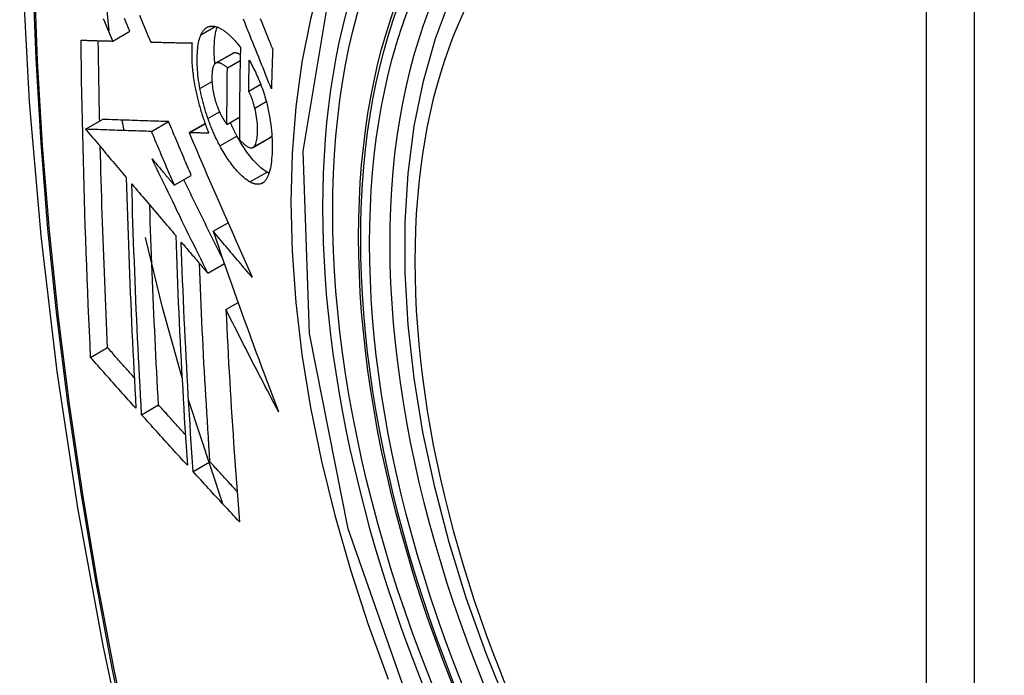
# Model space of a CAD drawing. Header units: inches. Extents: x 12 to 265, y 22 to 126.
# Tile 67 of 110: x 240.616 to 240.957, y 109.069 to 109.296. Entities that reach past the tile are written whole.
import ezdxf

# ---------------------------------------------------------------- set-up
doc = ezdxf.new("R2010")
doc.units = ezdxf.units.IN
doc.header["$MEASUREMENT"] = 0
doc.layers.add('Visible Edges(ANSI)', color=7, linetype='Continuous', lineweight=25)
doc.layers.add('Visible Tangent Edges(ANSI)', color=7, linetype='Continuous', lineweight=25)

msp = doc.modelspace()

# ---------------------------------------------------------------- linework, layer by layer
at = {"layer": 'Visible Edges(ANSI)'}
for p, q in [((240.64739, 109.29189), (240.64509, 109.31404)), ((240.64864, 109.28828), (240.65453, 109.29169)), ((240.66173, 109.28793), (240.66184, 109.28793)), ((240.68416, 109.28064), (240.69006, 109.28404)), ((240.68823, 109.27905), (240.69266, 109.28161)), ((240.69559, 109.27095), (240.69974, 109.27335)), ((240.63921, 109.25778), (240.6451, 109.26118)), ((240.6451, 109.26118), (240.6451, 109.26118)), ((240.6525, 109.25733), (240.65189, 109.26095)), ((240.66201, 109.25701), (240.66791, 109.26041)), ((240.67499, 109.2566), (240.68051, 109.25979)), ((240.68809, 109.25943), (240.6924, 109.26192)), ((240.63921, 109.25778), (240.63921, 109.25778)), ((240.67515, 109.25659), (240.67499, 109.2566)), ((240.69709, 109.25152), (240.70299, 109.25493)), ((240.70299, 109.25493), (240.70304, 109.25496)), ((240.66987, 109.23842), (240.67577, 109.24182)), ((240.68333, 109.22248), (240.68845, 109.22543)), ((240.68146, 109.20799), (240.68719, 109.2113)), ((240.68774, 109.19539), (240.69195, 109.19782)), ((240.64096, 109.17885), (240.64683, 109.18223)), ((240.68661, 109.12823), (240.67482, 109.16418)), ((240.65858, 109.15904), (240.66443, 109.16242)), ((240.67638, 109.13935), (240.68222, 109.14273))]:
    msp.add_line(p, q, dxfattribs=at)
at = {"layer": 'Visible Edges(ANSI)', "flags": 128}
for points in [[(240.67048, 109.69039), (240.65764, 109.65233), (240.64658, 109.61315), (240.63728, 109.57292), (240.62972, 109.5317), (240.62388, 109.48956), (240.61973, 109.44656), (240.61726, 109.40277), (240.61644, 109.35824), (240.61725, 109.31304), (240.61968, 109.26723), (240.6237, 109.22088), (240.6293, 109.17404), (240.63645, 109.12679), (240.64513, 109.0792), (240.65532, 109.03132), (240.667, 108.98323)], [(240.78543, 109.05725), (240.77769, 109.07641), (240.77083, 109.09565), (240.76489, 109.11488), (240.75989, 109.13403), (240.75585, 109.153), (240.75279, 109.17173), (240.75074, 109.19012), (240.74972, 109.2081), (240.74972, 109.22559), (240.75076, 109.24251), (240.75284, 109.25881), (240.75597, 109.2744), (240.76015, 109.28921), (240.76538, 109.30318), (240.77165, 109.31622), (240.77895, 109.32828), (240.78726, 109.33926), (240.79656, 109.34909), (240.80678, 109.3577), (240.81787, 109.36501)], [(240.65783, 109.29722), (240.65881, 109.29489), (240.65979, 109.29256), (240.66076, 109.29024), (240.66173, 109.28793)], [(240.64864, 109.28828), (240.64817, 109.28938), (240.6477, 109.29048), (240.64724, 109.29158), (240.64677, 109.29268), (240.64631, 109.29378), (240.64584, 109.29488), (240.64537, 109.29598)], [(240.65453, 109.29169), (240.65407, 109.29278), (240.6536, 109.29388), (240.65314, 109.29498), (240.65267, 109.29608)], [(240.67911, 109.29048), (240.67921, 109.2907), (240.67932, 109.29091), (240.67943, 109.29111), (240.67955, 109.29131), (240.67966, 109.29149), (240.67978, 109.29167), (240.67991, 109.29184), (240.68004, 109.292), (240.68017, 109.29216), (240.6803, 109.29231), (240.68044, 109.29244), (240.68058, 109.29257), (240.68072, 109.29269), (240.68087, 109.29281), (240.68102, 109.29291), (240.68117, 109.293), (240.68132, 109.29309), (240.68148, 109.29317), (240.68164, 109.29323), (240.6818, 109.29329), (240.68197, 109.29334), (240.68214, 109.29338), (240.68231, 109.29342), (240.68248, 109.29344)], [(240.68248, 109.29344), (240.68266, 109.29346), (240.68285, 109.29347), (240.68303, 109.29347), (240.68322, 109.29346), (240.68341, 109.29344), (240.6836, 109.29342), (240.68379, 109.29339), (240.68398, 109.29335), (240.68418, 109.2933), (240.68437, 109.29325), (240.68457, 109.29319), (240.68477, 109.29312), (240.68497, 109.29305), (240.68517, 109.29296), (240.68537, 109.29287), (240.68557, 109.29277), (240.68578, 109.29267), (240.68598, 109.29256), (240.68619, 109.29244), (240.6864, 109.29232), (240.68661, 109.29218), (240.68682, 109.29205), (240.68703, 109.2919), (240.68724, 109.29175)], [(240.68392, 109.28046), (240.68387, 109.28109), (240.68382, 109.28172), (240.68378, 109.28235), (240.68375, 109.28296), (240.68372, 109.28357), (240.68371, 109.28417), (240.6837, 109.28476), (240.68369, 109.28535), (240.6837, 109.28593), (240.68371, 109.28649), (240.68373, 109.28704), (240.68375, 109.28759), (240.68379, 109.28813), (240.68383, 109.28865), (240.68388, 109.28917), (240.68393, 109.28967), (240.684, 109.29016), (240.68407, 109.29063), (240.68415, 109.29109), (240.68425, 109.29154), (240.68435, 109.29196), (240.68445, 109.29237), (240.68457, 109.29277), (240.6847, 109.29314)], [(240.70345, 109.27172), (240.70297, 109.27292), (240.70249, 109.27412), (240.70201, 109.27532), (240.70152, 109.27653), (240.70104, 109.27775), (240.70055, 109.27897), (240.70005, 109.2802), (240.69956, 109.28143), (240.69906, 109.28268), (240.69856, 109.28394), (240.69805, 109.28521), (240.69754, 109.28649), (240.69702, 109.28778), (240.6965, 109.28909), (240.69597, 109.29041), (240.69543, 109.29175), (240.69489, 109.29311), (240.69434, 109.29449), (240.69378, 109.29588)], [(240.69959, 109.29606), (240.6999, 109.29528), (240.70021, 109.2945), (240.70053, 109.29373), (240.70084, 109.29296), (240.70115, 109.29219), (240.70146, 109.29143), (240.70177, 109.29067), (240.70207, 109.28991), (240.70238, 109.28915), (240.70268, 109.2884), (240.70299, 109.28765), (240.70329, 109.2869), (240.70359, 109.28616), (240.70389, 109.28542)], [(240.67876, 109.27185), (240.67859, 109.2728), (240.67844, 109.27376), (240.6783, 109.2747), (240.67818, 109.27563), (240.67807, 109.27655), (240.67799, 109.27746), (240.67792, 109.27835), (240.67786, 109.27923), (240.67783, 109.28009), (240.6778, 109.28095), (240.6778, 109.28178), (240.6778, 109.2826), (240.67782, 109.2834), (240.67786, 109.28417), (240.6779, 109.28493), (240.67797, 109.28566), (240.67805, 109.28637), (240.67815, 109.28706), (240.67826, 109.28771), (240.67839, 109.28833), (240.67854, 109.28892), (240.67871, 109.28947), (240.6789, 109.28999), (240.67911, 109.29048)], [(240.68724, 109.29175), (240.68747, 109.29158), (240.6877, 109.2914), (240.68792, 109.29122), (240.68815, 109.29103), (240.68838, 109.29084), (240.68861, 109.29064), (240.68884, 109.29043), (240.68907, 109.29022), (240.6893, 109.29), (240.68953, 109.28978), (240.68976, 109.28955), (240.68999, 109.28931), (240.69022, 109.28907), (240.69045, 109.28883), (240.69068, 109.28857), (240.69091, 109.28832), (240.69114, 109.28805), (240.69137, 109.28778), (240.69161, 109.28751), (240.69184, 109.28723), (240.69207, 109.28695), (240.6923, 109.28666), (240.69253, 109.28636), (240.69276, 109.28606)], [(240.63767, 109.2886), (240.63812, 109.28859), (240.63857, 109.28857), (240.63902, 109.28856), (240.63948, 109.28855), (240.63993, 109.28853), (240.64038, 109.28852), (240.64084, 109.28851), (240.6413, 109.28849), (240.64175, 109.28848), (240.64221, 109.28847), (240.64267, 109.28845), (240.64313, 109.28844), (240.64358, 109.28842), (240.64404, 109.28841), (240.6445, 109.2884), (240.64496, 109.28838), (240.64542, 109.28837), (240.64588, 109.28836), (240.64634, 109.28835), (240.6468, 109.28833), (240.64726, 109.28832), (240.64772, 109.28831), (240.64818, 109.28829), (240.64864, 109.28828)], [(240.64096, 109.17885), (240.64076, 109.18338), (240.64055, 109.18791), (240.64035, 109.19244), (240.64016, 109.19698), (240.63998, 109.20153), (240.6398, 109.20607), (240.63962, 109.21063), (240.63945, 109.21518), (240.63929, 109.21974), (240.63913, 109.22431), (240.63898, 109.22888), (240.63884, 109.23345), (240.6387, 109.23802), (240.63857, 109.2426), (240.63845, 109.24717), (240.63833, 109.25175), (240.63823, 109.25634), (240.63812, 109.26093), (240.63803, 109.26552), (240.63794, 109.27012), (240.63786, 109.27473), (240.63779, 109.27935), (240.63773, 109.28397), (240.63767, 109.2886)], [(240.6441, 109.2606), (240.64407, 109.26176), (240.64405, 109.26292), (240.64402, 109.26407), (240.644, 109.26523), (240.64397, 109.26639), (240.64395, 109.26754), (240.64393, 109.2687), (240.6439, 109.26986), (240.64388, 109.27102), (240.64386, 109.27218), (240.64384, 109.27334), (240.64382, 109.27449), (240.6438, 109.27565), (240.64378, 109.27681), (240.64376, 109.27797), (240.64374, 109.27913), (240.64372, 109.28029), (240.64371, 109.28145), (240.64369, 109.28261), (240.64367, 109.28378), (240.64365, 109.28494), (240.64364, 109.2861), (240.64362, 109.28726), (240.64361, 109.28842)], [(240.66184, 109.28793), (240.66242, 109.28792), (240.663, 109.2879), (240.66358, 109.28789), (240.66417, 109.28787), (240.66475, 109.28786), (240.66534, 109.28785), (240.66593, 109.28783), (240.66652, 109.28782), (240.66711, 109.28781), (240.6677, 109.28779), (240.66829, 109.28778), (240.66888, 109.28777), (240.66948, 109.28776), (240.67007, 109.28774), (240.67066, 109.28773), (240.67126, 109.28772), (240.67185, 109.28771), (240.67245, 109.2877), (240.67304, 109.28769), (240.67364, 109.28768), (240.67423, 109.28766), (240.67483, 109.28765), (240.67543, 109.28764), (240.67602, 109.28763)], [(240.67602, 109.28763), (240.67598, 109.28709), (240.67595, 109.28654), (240.67593, 109.28598), (240.67591, 109.28542), (240.6759, 109.28484), (240.67589, 109.28426), (240.67589, 109.28366), (240.6759, 109.28306), (240.67592, 109.28245), (240.67594, 109.28183), (240.67597, 109.2812), (240.676, 109.28057), (240.67605, 109.27994), (240.6761, 109.27929), (240.67616, 109.27864), (240.67622, 109.27799), (240.6763, 109.27733), (240.67638, 109.27667), (240.67646, 109.276), (240.67656, 109.27533), (240.67666, 109.27465), (240.67677, 109.27397), (240.67689, 109.27328), (240.67702, 109.2726)], [(240.69018, 109.2841), (240.69018, 109.2841), (240.69017, 109.2841), (240.69017, 109.2841), (240.69016, 109.2841), (240.69016, 109.28409), (240.69015, 109.28409), (240.69015, 109.28409), (240.69014, 109.28409), (240.69014, 109.28408), (240.69013, 109.28408), (240.69013, 109.28408), (240.69012, 109.28408), (240.69012, 109.28407), (240.69011, 109.28407), (240.69011, 109.28407), (240.6901, 109.28407), (240.6901, 109.28406), (240.69009, 109.28406), (240.69009, 109.28406), (240.69008, 109.28405), (240.69008, 109.28405), (240.69007, 109.28405), (240.69007, 109.28405), (240.69006, 109.28404)], [(240.6927, 109.28353), (240.69259, 109.2836), (240.69248, 109.28366), (240.69236, 109.28373), (240.69225, 109.28379), (240.69214, 109.28384), (240.69203, 109.2839), (240.69192, 109.28395), (240.69181, 109.28399), (240.6917, 109.28404), (240.69159, 109.28408), (240.69148, 109.28411), (240.69138, 109.28414), (240.69127, 109.28417), (240.69117, 109.28419), (240.69106, 109.2842), (240.69096, 109.28421), (240.69086, 109.28422), (240.69075, 109.28422), (240.69066, 109.28422), (240.69056, 109.28421), (240.69046, 109.28419), (240.69037, 109.28417), (240.69027, 109.28414), (240.69018, 109.2841)], [(240.69276, 109.28606), (240.69273, 109.28473), (240.6927, 109.2834), (240.69267, 109.28207), (240.69265, 109.28074), (240.69262, 109.27941), (240.69259, 109.27808), (240.69257, 109.27675), (240.69255, 109.27542), (240.69253, 109.2741), (240.69251, 109.27277), (240.69249, 109.27145), (240.69247, 109.27013), (240.69246, 109.2688), (240.69244, 109.26748), (240.69243, 109.26616), (240.69242, 109.26484), (240.69241, 109.26352), (240.6924, 109.2622), (240.69239, 109.26088), (240.69239, 109.25956), (240.69238, 109.25824), (240.69238, 109.25693), (240.69238, 109.25561), (240.69238, 109.2543)], [(240.70389, 109.28542), (240.70387, 109.28485), (240.70385, 109.28428), (240.70383, 109.2837), (240.70381, 109.28313), (240.70379, 109.28256), (240.70377, 109.28199), (240.70375, 109.28142), (240.70373, 109.28085), (240.70371, 109.28028), (240.70369, 109.27971), (240.70367, 109.27914), (240.70365, 109.27856), (240.70363, 109.27799), (240.70362, 109.27742), (240.7036, 109.27685), (240.70358, 109.27628), (240.70356, 109.27571), (240.70355, 109.27514), (240.70353, 109.27457), (240.70351, 109.274), (240.7035, 109.27343), (240.70348, 109.27286), (240.70347, 109.27229), (240.70345, 109.27172)], [(240.68428, 109.2807), (240.68408, 109.28059), (240.6839, 109.28043), (240.68373, 109.28023), (240.68358, 109.27999), (240.68344, 109.27971), (240.68332, 109.27939), (240.68322, 109.27904), (240.68314, 109.27866), (240.68306, 109.27825), (240.68301, 109.27782), (240.68296, 109.27737), (240.68293, 109.2769), (240.6829, 109.27642), (240.68289, 109.27592), (240.68289, 109.27541), (240.6829, 109.27488), (240.68291, 109.27434), (240.68294, 109.27378), (240.68298, 109.27322), (240.68304, 109.27265), (240.68311, 109.27206), (240.68319, 109.27147), (240.68329, 109.27087), (240.68341, 109.27026)], [(240.68823, 109.27905), (240.68806, 109.2792), (240.68788, 109.27934), (240.68771, 109.27948), (240.68753, 109.27962), (240.68735, 109.27975), (240.68718, 109.27987), (240.687, 109.27999), (240.68683, 109.28011), (240.68666, 109.28021), (240.68648, 109.28031), (240.68631, 109.2804), (240.68614, 109.28049), (240.68598, 109.28056), (240.68581, 109.28063), (240.68565, 109.28069), (240.68548, 109.28073), (240.68533, 109.28077), (240.68517, 109.2808), (240.68501, 109.28081), (240.68486, 109.28082), (240.68471, 109.28081), (240.68457, 109.28079), (240.68442, 109.28075), (240.68428, 109.2807)], [(240.69559, 109.27095), (240.6956, 109.27139), (240.69561, 109.27184), (240.69561, 109.27229), (240.69562, 109.27273), (240.69563, 109.27318), (240.69564, 109.27362), (240.69564, 109.27407), (240.69565, 109.27451), (240.69566, 109.27496), (240.69567, 109.2754), (240.69568, 109.27585), (240.69569, 109.27629), (240.6957, 109.27674), (240.69571, 109.27719), (240.69572, 109.27763), (240.69573, 109.27808), (240.69574, 109.27852), (240.69575, 109.27897), (240.69575, 109.27941), (240.69577, 109.27986), (240.69578, 109.28031), (240.69579, 109.28075), (240.6958, 109.2812), (240.69581, 109.28164)], [(240.69581, 109.28164), (240.69611, 109.2811), (240.69641, 109.28054), (240.69672, 109.27997), (240.69702, 109.27939), (240.69731, 109.2788), (240.69761, 109.27821), (240.6979, 109.2776), (240.69819, 109.27699), (240.69847, 109.27637), (240.69875, 109.27574), (240.69903, 109.2751), (240.6993, 109.27445), (240.69957, 109.2738), (240.69983, 109.27314), (240.70008, 109.27247), (240.70033, 109.27179), (240.70056, 109.27111), (240.70079, 109.27042), (240.70102, 109.26973), (240.70123, 109.26903), (240.70144, 109.26833), (240.70163, 109.26762), (240.70182, 109.26691), (240.70199, 109.26619)], [(240.68809, 109.25943), (240.68809, 109.26025), (240.68809, 109.26106), (240.68809, 109.26188), (240.6881, 109.26269), (240.6881, 109.26351), (240.6881, 109.26432), (240.6881, 109.26514), (240.68811, 109.26595), (240.68811, 109.26677), (240.68812, 109.26759), (240.68812, 109.2684), (240.68813, 109.26922), (240.68813, 109.27004), (240.68814, 109.27086), (240.68815, 109.27167), (240.68816, 109.27249), (240.68816, 109.27331), (240.68817, 109.27413), (240.68818, 109.27495), (240.68819, 109.27577), (240.6882, 109.27659), (240.68821, 109.27741), (240.68822, 109.27823), (240.68823, 109.27905)], [(240.67702, 109.2726), (240.67711, 109.2721), (240.67721, 109.2716), (240.67731, 109.2711), (240.67742, 109.2706), (240.67753, 109.2701), (240.67764, 109.2696), (240.67776, 109.26909), (240.67788, 109.26859), (240.678, 109.26809), (240.67812, 109.26759), (240.67825, 109.26709), (240.67838, 109.26659), (240.67852, 109.26609), (240.67866, 109.26559), (240.6788, 109.26509), (240.67894, 109.26459), (240.67909, 109.26409), (240.67924, 109.26359), (240.6794, 109.2631), (240.67955, 109.26261), (240.67971, 109.26212), (240.67987, 109.26163), (240.68004, 109.26114), (240.68021, 109.26065)], [(240.68151, 109.26151), (240.68136, 109.26193), (240.68122, 109.26235), (240.68108, 109.26278), (240.68095, 109.2632), (240.68081, 109.26363), (240.68068, 109.26406), (240.68055, 109.26448), (240.68042, 109.26491), (240.6803, 109.26535), (240.68017, 109.26578), (240.68005, 109.26621), (240.67994, 109.26665), (240.67982, 109.26708), (240.67971, 109.26752), (240.67961, 109.26795), (240.6795, 109.26838), (240.6794, 109.26882), (240.6793, 109.26925), (240.6792, 109.26968), (240.67911, 109.27012), (240.67902, 109.27055), (240.67893, 109.27098), (240.67885, 109.27141), (240.67876, 109.27185)], [(240.68341, 109.27026), (240.68346, 109.27006), (240.6835, 109.26986), (240.68354, 109.26967), (240.68359, 109.26947), (240.68364, 109.26927), (240.68368, 109.26907), (240.68373, 109.26887), (240.68378, 109.26868), (240.68384, 109.26848), (240.68389, 109.26828), (240.68394, 109.26808), (240.684, 109.26789), (240.68406, 109.26769), (240.68411, 109.26749), (240.68417, 109.2673), (240.68423, 109.2671), (240.6843, 109.26691), (240.68436, 109.26672), (240.68442, 109.26653), (240.68449, 109.26634), (240.68455, 109.26615), (240.68462, 109.26596), (240.68469, 109.26577), (240.68476, 109.26559)], [(240.69771, 109.26511), (240.69764, 109.26537), (240.69758, 109.26564), (240.6975, 109.2659), (240.69743, 109.26616), (240.69736, 109.26643), (240.69728, 109.26669), (240.6972, 109.26695), (240.69712, 109.26721), (240.69704, 109.26747), (240.69696, 109.26773), (240.69687, 109.26798), (240.69679, 109.26823), (240.6967, 109.26848), (240.69661, 109.26873), (240.69651, 109.26897), (240.69642, 109.26921), (240.69632, 109.26945), (240.69622, 109.26968), (240.69612, 109.2699), (240.69602, 109.27012), (240.69592, 109.27034), (240.69581, 109.27055), (240.6957, 109.27075), (240.69559, 109.27095)], [(240.70199, 109.26619), (240.70225, 109.26505), (240.70249, 109.26392), (240.70271, 109.26279), (240.7029, 109.26167), (240.70307, 109.26055), (240.70322, 109.25945), (240.70335, 109.25835), (240.70346, 109.25728), (240.70355, 109.25622), (240.70361, 109.25517), (240.70366, 109.25414), (240.70369, 109.25313), (240.70371, 109.25214), (240.70371, 109.25116), (240.70369, 109.25021), (240.70366, 109.24927), (240.70361, 109.24836), (240.70354, 109.24748), (240.70346, 109.24662), (240.70335, 109.2458), (240.70323, 109.24502), (240.70308, 109.24427), (240.70292, 109.24356), (240.70273, 109.2429)], [(240.68476, 109.26559), (240.68483, 109.26542), (240.68489, 109.26525), (240.68496, 109.26508), (240.68502, 109.26492), (240.68509, 109.26475), (240.68516, 109.26459), (240.68523, 109.26443), (240.6853, 109.26427), (240.68537, 109.26411), (240.68544, 109.26396), (240.68551, 109.2638), (240.68558, 109.26365), (240.68565, 109.2635), (240.68572, 109.26334), (240.68579, 109.2632), (240.68587, 109.26305), (240.68594, 109.2629), (240.68602, 109.26276), (240.68609, 109.26261), (240.68617, 109.26247), (240.68624, 109.26233), (240.68632, 109.26219), (240.6864, 109.26206), (240.68647, 109.26192)], [(240.69714, 109.25155), (240.69736, 109.25172), (240.69757, 109.25194), (240.69776, 109.25222), (240.69792, 109.25254), (240.69807, 109.2529), (240.6982, 109.2533), (240.69831, 109.25374), (240.6984, 109.25421), (240.69848, 109.25471), (240.69855, 109.25524), (240.69859, 109.25579), (240.69863, 109.25636), (240.69865, 109.25695), (240.69866, 109.25757), (240.69866, 109.25826), (240.69864, 109.25897), (240.6986, 109.25969), (240.69854, 109.26044), (240.69846, 109.2612), (240.69835, 109.26197), (240.69822, 109.26275), (240.69807, 109.26353), (240.6979, 109.26432), (240.69771, 109.26511)], [(240.66791, 109.26041), (240.66703, 109.26044), (240.66614, 109.26047), (240.66526, 109.2605), (240.66437, 109.26053), (240.66348, 109.26056), (240.66259, 109.26059), (240.66169, 109.26062), (240.66079, 109.26065), (240.65988, 109.26068), (240.65897, 109.26071), (240.65804, 109.26074), (240.65711, 109.26077), (240.65618, 109.26081), (240.65523, 109.26084), (240.65427, 109.26087), (240.6533, 109.2609), (240.65233, 109.26094), (240.65133, 109.26097), (240.65033, 109.261), (240.64931, 109.26104), (240.64828, 109.26107), (240.64724, 109.26111), (240.64618, 109.26115), (240.6451, 109.26118)], [(240.67577, 109.24182), (240.67544, 109.24259), (240.67511, 109.24337), (240.67478, 109.24414), (240.67445, 109.24492), (240.67412, 109.24569), (240.67379, 109.24647), (240.67346, 109.24724), (240.67314, 109.24802), (240.67281, 109.24879), (240.67248, 109.24957), (240.67215, 109.25034), (240.67182, 109.25112), (240.6715, 109.25189), (240.67117, 109.25267), (240.67084, 109.25344), (240.67051, 109.25422), (240.67019, 109.25499), (240.66986, 109.25577), (240.66953, 109.25654), (240.66921, 109.25732), (240.66888, 109.25809), (240.66856, 109.25887), (240.66823, 109.25964), (240.66791, 109.26041)], [(240.68021, 109.26065), (240.68027, 109.26047), (240.68033, 109.26029), (240.6804, 109.26011), (240.68046, 109.25993), (240.68053, 109.25975), (240.68059, 109.25957), (240.68066, 109.25939), (240.68072, 109.25921), (240.68079, 109.25903), (240.68086, 109.25885), (240.68092, 109.25867), (240.68099, 109.2585), (240.68106, 109.25832), (240.68113, 109.25814), (240.68119, 109.25797), (240.68126, 109.25779), (240.68133, 109.25762), (240.6814, 109.25744), (240.68147, 109.25727), (240.68154, 109.25709), (240.68161, 109.25692), (240.68168, 109.25674), (240.68175, 109.25657), (240.68182, 109.2564)], [(240.68565, 109.25202), (240.68546, 109.25238), (240.68527, 109.25274), (240.68508, 109.2531), (240.6849, 109.25347), (240.68471, 109.25384), (240.68453, 109.25422), (240.68435, 109.25459), (240.68417, 109.25497), (240.68399, 109.25536), (240.68381, 109.25575), (240.68363, 109.25614), (240.68346, 109.25653), (240.68329, 109.25693), (240.68312, 109.25733), (240.68295, 109.25773), (240.68278, 109.25813), (240.68261, 109.25854), (240.68245, 109.25896), (240.68229, 109.25937), (240.68213, 109.25979), (240.68197, 109.26022), (240.68182, 109.26064), (240.68166, 109.26108), (240.68151, 109.26151)], [(240.68647, 109.26192), (240.68654, 109.26181), (240.6866, 109.2617), (240.68667, 109.26159), (240.68674, 109.26148), (240.6868, 109.26137), (240.68687, 109.26126), (240.68694, 109.26115), (240.687, 109.26104), (240.68707, 109.26093), (240.68714, 109.26082), (240.68721, 109.26072), (240.68728, 109.26061), (240.68734, 109.2605), (240.68741, 109.2604), (240.68748, 109.2603), (240.68755, 109.2602), (240.68762, 109.26009), (240.68768, 109.26), (240.68775, 109.2599), (240.68782, 109.2598), (240.68789, 109.25971), (240.68796, 109.25961), (240.68802, 109.25952), (240.68809, 109.25943)], [(240.69155, 109.25543), (240.69145, 109.25561), (240.69135, 109.2558), (240.69125, 109.25599), (240.69116, 109.25617), (240.69106, 109.25636), (240.69096, 109.25655), (240.69086, 109.25674), (240.69077, 109.25694), (240.69067, 109.25713), (240.69057, 109.25732), (240.69048, 109.25752), (240.69038, 109.25771), (240.69029, 109.25791), (240.6902, 109.2581), (240.6901, 109.2583), (240.69001, 109.2585), (240.68992, 109.2587), (240.68982, 109.2589), (240.68973, 109.2591), (240.68964, 109.2593), (240.68955, 109.2595), (240.68946, 109.25971), (240.68937, 109.25991), (240.68928, 109.26012)], [(240.66201, 109.25701), (240.66113, 109.25704), (240.66025, 109.25707), (240.65936, 109.2571), (240.65848, 109.25713), (240.65759, 109.25716), (240.65669, 109.25719), (240.65579, 109.25722), (240.65489, 109.25725), (240.65398, 109.25728), (240.65307, 109.25731), (240.65215, 109.25734), (240.65122, 109.25737), (240.65028, 109.2574), (240.64933, 109.25744), (240.64838, 109.25747), (240.64741, 109.2575), (240.64643, 109.25753), (240.64544, 109.25757), (240.64444, 109.2576), (240.64342, 109.25764), (240.64239, 109.25767), (240.64135, 109.25771), (240.64028, 109.25774), (240.63921, 109.25778)], [(240.63921, 109.25778), (240.63979, 109.25709), (240.64038, 109.2564), (240.64096, 109.2557), (240.64155, 109.25501), (240.64213, 109.25432), (240.64272, 109.25362), (240.64331, 109.25293), (240.64389, 109.25223), (240.64448, 109.25154), (240.64507, 109.25084), (240.64565, 109.25015), (240.64624, 109.24945), (240.64683, 109.24876), (240.64742, 109.24806), (240.648, 109.24737), (240.64859, 109.24667), (240.64918, 109.24598), (240.64977, 109.24529), (240.65035, 109.24459), (240.65094, 109.2439), (240.65153, 109.2432), (240.65212, 109.24251), (240.6527, 109.24182), (240.65329, 109.24112)], [(240.66987, 109.23842), (240.66955, 109.23919), (240.66922, 109.23997), (240.66889, 109.24074), (240.66856, 109.24151), (240.66823, 109.24229), (240.6679, 109.24306), (240.66757, 109.24384), (240.66724, 109.24461), (240.66691, 109.24539), (240.66658, 109.24616), (240.66626, 109.24694), (240.66593, 109.24772), (240.6656, 109.24849), (240.66527, 109.24927), (240.66495, 109.25004), (240.66462, 109.25082), (240.66429, 109.25159), (240.66397, 109.25236), (240.66364, 109.25314), (240.66331, 109.25391), (240.66299, 109.25469), (240.66266, 109.25546), (240.66234, 109.25624), (240.66201, 109.25701)], [(240.67499, 109.2566), (240.67586, 109.25456), (240.67674, 109.25251), (240.67762, 109.25045), (240.6785, 109.24839), (240.67939, 109.24632), (240.68029, 109.24424), (240.68118, 109.24216), (240.68208, 109.24008), (240.68298, 109.23799), (240.68389, 109.2359), (240.6848, 109.23381), (240.68571, 109.23171), (240.68662, 109.22961), (240.68754, 109.22751), (240.68845, 109.22541), (240.68937, 109.22331), (240.6903, 109.22121), (240.69122, 109.21912), (240.69214, 109.21702), (240.69307, 109.21493), (240.69399, 109.21284), (240.69492, 109.21075), (240.69584, 109.20867), (240.69677, 109.2066)], [(240.68182, 109.2564), (240.68154, 109.25641), (240.68127, 109.25641), (240.68099, 109.25642), (240.68071, 109.25643), (240.68043, 109.25644), (240.68015, 109.25645), (240.67987, 109.25645), (240.67959, 109.25646), (240.67931, 109.25647), (240.67904, 109.25648), (240.67876, 109.25649), (240.67848, 109.25649), (240.6782, 109.2565), (240.67792, 109.25651), (240.67764, 109.25652), (240.67737, 109.25653), (240.67709, 109.25654), (240.67681, 109.25654), (240.67654, 109.25655), (240.67626, 109.25656), (240.67598, 109.25657), (240.67571, 109.25658), (240.67543, 109.25659), (240.67515, 109.25659)], [(240.70193, 109.24294), (240.70152, 109.24319), (240.70109, 109.24346), (240.70067, 109.24376), (240.70024, 109.24409), (240.69981, 109.24445), (240.69937, 109.24484), (240.69894, 109.24525), (240.6985, 109.24568), (240.69806, 109.24614), (240.69762, 109.24662), (240.69717, 109.24712), (240.69673, 109.24764), (240.69629, 109.24818), (240.69585, 109.24873), (240.69541, 109.24931), (240.69498, 109.2499), (240.69454, 109.25052), (240.69411, 109.25116), (240.69367, 109.25182), (240.69324, 109.2525), (240.69281, 109.2532), (240.69239, 109.25392), (240.69197, 109.25466), (240.69155, 109.25543)], [(240.69238, 109.2543), (240.69259, 109.25406), (240.6928, 109.25383), (240.69302, 109.2536), (240.69323, 109.25338), (240.69344, 109.25317), (240.69366, 109.25297), (240.69387, 109.25277), (240.69408, 109.25259), (240.69429, 109.25241), (240.6945, 109.25225), (240.6947, 109.25209), (240.69491, 109.25195), (240.69512, 109.25182), (240.69532, 109.2517), (240.69552, 109.2516), (240.69572, 109.25152), (240.69592, 109.25145), (240.69611, 109.2514), (240.69629, 109.25137), (240.69647, 109.25136), (240.69665, 109.25137), (240.69682, 109.25141), (240.69698, 109.25147), (240.69714, 109.25155)], [(240.70304, 109.25496), (240.70306, 109.25497), (240.70309, 109.25499), (240.70312, 109.25501), (240.70314, 109.25503), (240.70317, 109.25504), (240.70319, 109.25506), (240.70321, 109.25508), (240.70324, 109.25511), (240.70326, 109.25513), (240.70329, 109.25515), (240.70331, 109.25517), (240.70333, 109.2552), (240.70335, 109.25522), (240.70338, 109.25524), (240.7034, 109.25527), (240.70342, 109.2553), (240.70344, 109.25532), (240.70347, 109.25535), (240.70349, 109.25538), (240.70351, 109.2554), (240.70353, 109.25543), (240.70355, 109.25546), (240.70357, 109.25549), (240.70359, 109.25552)], [(240.64683, 109.18223), (240.64669, 109.18511), (240.64656, 109.18799), (240.64644, 109.19087), (240.64631, 109.19375), (240.64619, 109.19663), (240.64607, 109.19952), (240.64595, 109.2024), (240.64583, 109.20529), (240.64572, 109.20818), (240.64561, 109.21107), (240.6455, 109.21396), (240.64539, 109.21685), (240.64529, 109.21975), (240.64518, 109.22264), (240.64509, 109.22554), (240.64499, 109.22844), (240.64489, 109.23135), (240.6448, 109.23425), (240.64471, 109.23716), (240.64463, 109.24007), (240.64454, 109.24298), (240.64446, 109.2459), (240.64438, 109.24882), (240.64431, 109.25174)], [(240.69604, 109.23954), (240.69548, 109.23987), (240.69492, 109.24025), (240.69435, 109.24068), (240.69378, 109.24116), (240.69321, 109.24168), (240.69265, 109.24223), (240.69211, 109.24278), (240.69162, 109.24332), (240.69116, 109.24384), (240.69075, 109.24433), (240.69038, 109.24479), (240.69, 109.24526), (240.68963, 109.24574), (240.68927, 109.24624), (240.6889, 109.24675), (240.68853, 109.24727), (240.68817, 109.24781), (240.6878, 109.24837), (240.68744, 109.24894), (240.68708, 109.24952), (240.68672, 109.25012), (240.68636, 109.25074), (240.68601, 109.25137), (240.68565, 109.25202)], [(240.68146, 109.20799), (240.68064, 109.20963), (240.67983, 109.21128), (240.67902, 109.21293), (240.6782, 109.21457), (240.67739, 109.21622), (240.67658, 109.21788), (240.67577, 109.21953), (240.67496, 109.22118), (240.67415, 109.22283), (240.67335, 109.22449), (240.67254, 109.22614), (240.67174, 109.22779), (240.67093, 109.22945), (240.67013, 109.2311), (240.66933, 109.23275), (240.66853, 109.2344), (240.66773, 109.23605), (240.66693, 109.2377), (240.66614, 109.23934), (240.66535, 109.24099), (240.66456, 109.24263), (240.66377, 109.24427), (240.66298, 109.2459), (240.6622, 109.24753)], [(240.6622, 109.24753), (240.66252, 109.24716), (240.66284, 109.24678), (240.66316, 109.2464), (240.66347, 109.24602), (240.66379, 109.24564), (240.66411, 109.24526), (240.66443, 109.24488), (240.66475, 109.2445), (240.66507, 109.24412), (240.66539, 109.24374), (240.66571, 109.24336), (240.66603, 109.24298), (240.66635, 109.2426), (240.66667, 109.24222), (240.66699, 109.24184), (240.66731, 109.24146), (240.66763, 109.24108), (240.66795, 109.2407), (240.66827, 109.24032), (240.66859, 109.23994), (240.66891, 109.23956), (240.66923, 109.23918), (240.66955, 109.2388), (240.66987, 109.23842)], [(240.70273, 109.2429), (240.70265, 109.24265), (240.70257, 109.24242), (240.70249, 109.24219), (240.70241, 109.24197), (240.70232, 109.24175), (240.70223, 109.24154), (240.70213, 109.24134), (240.70204, 109.24115), (240.70194, 109.24096), (240.70184, 109.24078), (240.70173, 109.24061), (240.70162, 109.24044), (240.70151, 109.24028), (240.7014, 109.24013), (240.70128, 109.23999), (240.70116, 109.23985), (240.70104, 109.23972), (240.70091, 109.2396), (240.70078, 109.23949), (240.70065, 109.23939), (240.70052, 109.23929), (240.70038, 109.23921), (240.70024, 109.23913), (240.7001, 109.23905)], [(240.70264, 109.2426), (240.70261, 109.24261), (240.70258, 109.24263), (240.70255, 109.24264), (240.70252, 109.24265), (240.70249, 109.24266), (240.70246, 109.24268), (240.70243, 109.24269), (240.7024, 109.2427), (240.70237, 109.24272), (240.70235, 109.24273), (240.70232, 109.24275), (240.70229, 109.24276), (240.70226, 109.24278), (240.70223, 109.24279), (240.7022, 109.2428), (240.70217, 109.24282), (240.70214, 109.24283), (240.70211, 109.24285), (240.70208, 109.24287), (240.70205, 109.24288), (240.70202, 109.2429), (240.70199, 109.24291), (240.70196, 109.24293), (240.70193, 109.24294)], [(240.65329, 109.24112), (240.65338, 109.23777), (240.65348, 109.23442), (240.65358, 109.23107), (240.65368, 109.22772), (240.65379, 109.22437), (240.6539, 109.22103), (240.65402, 109.21769), (240.65414, 109.21435), (240.65427, 109.21101), (240.6544, 109.20767), (240.65453, 109.20434), (240.65467, 109.20101), (240.65481, 109.19768), (240.65495, 109.19436), (240.6551, 109.19103), (240.65526, 109.18771), (240.65541, 109.1844), (240.65557, 109.18108), (240.65574, 109.17777), (240.6559, 109.17446), (240.65607, 109.17115), (240.65624, 109.16785), (240.65642, 109.16455), (240.6566, 109.16125)], [(240.6552, 109.23887), (240.65583, 109.23813), (240.65646, 109.23738), (240.65709, 109.23664), (240.65772, 109.2359), (240.65835, 109.23515), (240.65898, 109.23441), (240.65961, 109.23366), (240.66024, 109.23292), (240.66087, 109.23217), (240.66151, 109.23143), (240.66214, 109.23068), (240.66277, 109.22994), (240.6634, 109.22919), (240.66404, 109.22844), (240.66467, 109.2277), (240.6653, 109.22695), (240.66594, 109.22621), (240.66657, 109.22546), (240.6672, 109.22472), (240.66784, 109.22397), (240.66847, 109.22323), (240.6691, 109.22248), (240.66974, 109.22174), (240.67037, 109.221)], [(240.65858, 109.15904), (240.6584, 109.16233), (240.65822, 109.16563), (240.65804, 109.16893), (240.65787, 109.17223), (240.6577, 109.17554), (240.65753, 109.17884), (240.65737, 109.18215), (240.65721, 109.18547), (240.65706, 109.18878), (240.6569, 109.1921), (240.65675, 109.19543), (240.65661, 109.19875), (240.65647, 109.20208), (240.65633, 109.20541), (240.6562, 109.20874), (240.65607, 109.21208), (240.65595, 109.21542), (240.65583, 109.21876), (240.65571, 109.22211), (240.6556, 109.22546), (240.65549, 109.22881), (240.65539, 109.23216), (240.65529, 109.23551), (240.6552, 109.23887)], [(240.68675, 109.21258), (240.68618, 109.21374), (240.68561, 109.21489), (240.68504, 109.21604), (240.68447, 109.2172), (240.6839, 109.21835), (240.68334, 109.21951), (240.68277, 109.22066), (240.6822, 109.22182), (240.68163, 109.22298), (240.68107, 109.22414), (240.6805, 109.22529), (240.67994, 109.22645), (240.67937, 109.22761), (240.67881, 109.22877), (240.67824, 109.22993), (240.67768, 109.23108), (240.67712, 109.23224), (240.67655, 109.2334), (240.67599, 109.23456), (240.67543, 109.23571), (240.67487, 109.23687), (240.67431, 109.23802), (240.67375, 109.23918), (240.67319, 109.24033)], [(240.7001, 109.23905), (240.69995, 109.23899), (240.6998, 109.23893), (240.69965, 109.23888), (240.69949, 109.23884), (240.69934, 109.2388), (240.69918, 109.23877), (240.69902, 109.23876), (240.69886, 109.23874), (240.69869, 109.23874), (240.69853, 109.23874), (240.69836, 109.23876), (240.69819, 109.23877), (240.69802, 109.2388), (240.69785, 109.23883), (240.69767, 109.23887), (240.6975, 109.23892), (240.69732, 109.23897), (240.69714, 109.23904), (240.69696, 109.2391), (240.69678, 109.23918), (240.69659, 109.23926), (240.69641, 109.23935), (240.69622, 109.23944), (240.69604, 109.23954)], [(240.66443, 109.16242), (240.66428, 109.16527), (240.66412, 109.16813), (240.66397, 109.171), (240.66382, 109.17386), (240.66367, 109.17673), (240.66353, 109.1796), (240.66339, 109.18247), (240.66325, 109.18534), (240.66311, 109.18821), (240.66297, 109.19109), (240.66284, 109.19397), (240.66271, 109.19685), (240.66259, 109.19973), (240.66246, 109.20261), (240.66234, 109.2055), (240.66223, 109.20839), (240.66211, 109.21128), (240.662, 109.21417), (240.66189, 109.21706), (240.66179, 109.21996), (240.66168, 109.22286), (240.66158, 109.22576), (240.66149, 109.22865), (240.6614, 109.23155)], [(240.69677, 109.2066), (240.69621, 109.20726), (240.69565, 109.20792), (240.69509, 109.20858), (240.69453, 109.20924), (240.69397, 109.2099), (240.69341, 109.21056), (240.69285, 109.21123), (240.69228, 109.21189), (240.69172, 109.21255), (240.69116, 109.21322), (240.6906, 109.21388), (240.69004, 109.21454), (240.68948, 109.2152), (240.68892, 109.21587), (240.68836, 109.21653), (240.6878, 109.21719), (240.68724, 109.21785), (240.68668, 109.21852), (240.68612, 109.21918), (240.68556, 109.21984), (240.685, 109.2205), (240.68444, 109.22116), (240.68389, 109.22182), (240.68333, 109.22248)], [(240.68333, 109.22248), (240.68422, 109.21988), (240.68512, 109.21728), (240.68602, 109.21468), (240.68692, 109.21208), (240.68783, 109.20947), (240.68875, 109.20687), (240.68966, 109.20427), (240.69058, 109.20166), (240.69151, 109.19905), (240.69244, 109.19645), (240.69338, 109.19384), (240.69431, 109.19123), (240.69526, 109.18863), (240.69621, 109.18602), (240.69716, 109.18341), (240.69812, 109.18081), (240.69908, 109.1782), (240.70005, 109.1756), (240.70102, 109.17299), (240.702, 109.17039), (240.70298, 109.16779), (240.70396, 109.16519), (240.70496, 109.16259), (240.70595, 109.15999)], [(240.67256, 109.17175), (240.66582, 109.19607), (240.65993, 109.22028)], [(240.67037, 109.221), (240.67048, 109.21766), (240.6706, 109.21432), (240.67072, 109.21099), (240.67085, 109.20766), (240.67098, 109.20433), (240.67112, 109.20101), (240.67127, 109.19768), (240.67142, 109.19436), (240.67157, 109.19104), (240.67173, 109.18772), (240.67189, 109.1844), (240.67206, 109.18108), (240.67223, 109.17777), (240.67241, 109.17446), (240.67259, 109.17115), (240.67278, 109.16785), (240.67297, 109.16455), (240.67316, 109.16125), (240.67335, 109.15795), (240.67356, 109.15466), (240.67376, 109.15137), (240.67397, 109.14809), (240.67418, 109.14481), (240.67439, 109.14153)], [(240.67638, 109.13935), (240.67616, 109.14263), (240.67595, 109.14592), (240.67574, 109.14921), (240.67553, 109.1525), (240.67532, 109.15579), (240.67512, 109.15909), (240.67492, 109.16239), (240.67473, 109.16569), (240.67454, 109.16899), (240.67436, 109.1723), (240.67418, 109.17561), (240.674, 109.17892), (240.67383, 109.18223), (240.67366, 109.18554), (240.6735, 109.18885), (240.67334, 109.19216), (240.67319, 109.19547), (240.67304, 109.19879), (240.6729, 109.20211), (240.67276, 109.20543), (240.67263, 109.20876), (240.6725, 109.21209), (240.67238, 109.21542), (240.67227, 109.21876)], [(240.67227, 109.21876), (240.67265, 109.21831), (240.67303, 109.21787), (240.67341, 109.21742), (240.6738, 109.21697), (240.67418, 109.21652), (240.67456, 109.21607), (240.67494, 109.21562), (240.67533, 109.21517), (240.67571, 109.21472), (240.67609, 109.21427), (240.67647, 109.21383), (240.67686, 109.21338), (240.67724, 109.21293), (240.67762, 109.21248), (240.67801, 109.21203), (240.67839, 109.21158), (240.67877, 109.21113), (240.67916, 109.21068), (240.67954, 109.21023), (240.67992, 109.20978), (240.68031, 109.20934), (240.68069, 109.20889), (240.68107, 109.20844), (240.68146, 109.20799)], [(240.68222, 109.14273), (240.68204, 109.14556), (240.68185, 109.1484), (240.68167, 109.15124), (240.68149, 109.15408), (240.68131, 109.15693), (240.68114, 109.15978), (240.68097, 109.16263), (240.6808, 109.16548), (240.68063, 109.16834), (240.68047, 109.1712), (240.68031, 109.17406), (240.68015, 109.17692), (240.68, 109.17979), (240.67985, 109.18265), (240.6797, 109.18552), (240.67956, 109.18839), (240.67942, 109.19126), (240.67928, 109.19414), (240.67915, 109.19701), (240.67902, 109.19989), (240.67889, 109.20276), (240.67877, 109.20564), (240.67866, 109.20852), (240.67854, 109.2114)], [(240.70595, 109.15999), (240.70518, 109.16147), (240.7044, 109.16294), (240.70363, 109.16441), (240.70285, 109.16588), (240.70208, 109.16736), (240.70131, 109.16883), (240.70055, 109.17031), (240.69978, 109.17179), (240.69901, 109.17326), (240.69825, 109.17474), (240.69749, 109.17622), (240.69673, 109.1777), (240.69597, 109.17918), (240.69521, 109.18065), (240.69446, 109.18213), (240.6937, 109.18361), (240.69295, 109.18508), (240.6922, 109.18656), (240.69145, 109.18803), (240.69071, 109.18951), (240.68996, 109.19098), (240.68922, 109.19245), (240.68848, 109.19392), (240.68774, 109.19539)], [(240.68774, 109.19539), (240.68788, 109.19229), (240.68803, 109.18918), (240.68818, 109.18608), (240.68834, 109.18298), (240.68851, 109.17988), (240.68867, 109.17679), (240.68885, 109.1737), (240.68903, 109.17061), (240.68921, 109.16753), (240.6894, 109.16445), (240.68959, 109.16138), (240.68979, 109.15831), (240.68999, 109.15525), (240.69019, 109.15219), (240.6904, 109.14914), (240.69061, 109.14609), (240.69083, 109.14306), (240.69105, 109.14002), (240.69127, 109.137), (240.69149, 109.13398), (240.69172, 109.13097), (240.69195, 109.12796), (240.69218, 109.12497), (240.69242, 109.12198)], [(240.65604, 109.17183), (240.65565, 109.17226), (240.65527, 109.1727), (240.65488, 109.17313), (240.6545, 109.17356), (240.65411, 109.174), (240.65373, 109.17443), (240.65334, 109.17487), (240.65296, 109.1753), (240.65257, 109.17573), (240.65219, 109.17617), (240.6518, 109.1766), (240.65142, 109.17703), (240.65104, 109.17747), (240.65065, 109.1779), (240.65027, 109.17833), (240.64989, 109.17877), (240.6495, 109.1792), (240.64912, 109.17963), (240.64874, 109.18007), (240.64835, 109.1805), (240.64797, 109.18093), (240.64759, 109.18137), (240.64721, 109.1818), (240.64683, 109.18223)], [(240.6566, 109.16125), (240.65594, 109.16198), (240.65529, 109.16271), (240.65464, 109.16345), (240.65398, 109.16418), (240.65333, 109.16491), (240.65267, 109.16564), (240.65202, 109.16638), (240.65137, 109.16711), (240.65072, 109.16785), (240.65006, 109.16858), (240.64941, 109.16931), (240.64876, 109.17005), (240.64811, 109.17078), (240.64746, 109.17151), (240.6468, 109.17225), (240.64615, 109.17298), (240.6455, 109.17372), (240.64485, 109.17445), (240.6442, 109.17518), (240.64356, 109.17592), (240.64291, 109.17665), (240.64226, 109.17738), (240.64161, 109.17812), (240.64096, 109.17885)], [(240.67371, 109.1521), (240.67333, 109.15253), (240.67294, 109.15296), (240.67255, 109.15339), (240.67216, 109.15382), (240.67177, 109.15425), (240.67138, 109.15468), (240.671, 109.15511), (240.67061, 109.15554), (240.67022, 109.15597), (240.66983, 109.1564), (240.66945, 109.15683), (240.66906, 109.15726), (240.66867, 109.15769), (240.66829, 109.15812), (240.6679, 109.15855), (240.66752, 109.15898), (240.66713, 109.15941), (240.66674, 109.15984), (240.66636, 109.16027), (240.66597, 109.1607), (240.66559, 109.16113), (240.6652, 109.16156), (240.66482, 109.16199), (240.66443, 109.16242)], [(240.67439, 109.14153), (240.67373, 109.14226), (240.67306, 109.14299), (240.6724, 109.14372), (240.67174, 109.14445), (240.67108, 109.14517), (240.67042, 109.1459), (240.66976, 109.14663), (240.6691, 109.14736), (240.66843, 109.14809), (240.66777, 109.14882), (240.66711, 109.14955), (240.66646, 109.15028), (240.6658, 109.15101), (240.66514, 109.15174), (240.66448, 109.15247), (240.66382, 109.1532), (240.66316, 109.15393), (240.66251, 109.15466), (240.66185, 109.15539), (240.6612, 109.15612), (240.66054, 109.15685), (240.65989, 109.15758), (240.65923, 109.15831), (240.65858, 109.15904)], [(240.69161, 109.13251), (240.69121, 109.13293), (240.69082, 109.13336), (240.69043, 109.13379), (240.69003, 109.13421), (240.68964, 109.13464), (240.68925, 109.13506), (240.68886, 109.13549), (240.68846, 109.13591), (240.68807, 109.13634), (240.68768, 109.13677), (240.68729, 109.13719), (240.6869, 109.13762), (240.68651, 109.13804), (240.68612, 109.13847), (240.68573, 109.1389), (240.68534, 109.13932), (240.68495, 109.13975), (240.68456, 109.14017), (240.68417, 109.1406), (240.68378, 109.14102), (240.68339, 109.14145), (240.683, 109.14188), (240.68261, 109.1423), (240.68222, 109.14273)], [(240.69242, 109.12198), (240.69175, 109.1227), (240.69107, 109.12343), (240.6904, 109.12415), (240.68973, 109.12487), (240.68905, 109.12559), (240.68838, 109.12632), (240.68771, 109.12704), (240.68704, 109.12776), (240.68637, 109.12849), (240.6857, 109.12921), (240.68503, 109.12994), (240.68436, 109.13066), (240.68369, 109.13138), (240.68303, 109.13211), (240.68236, 109.13283), (240.68169, 109.13356), (240.68103, 109.13428), (240.68036, 109.13501), (240.67969, 109.13573), (240.67903, 109.13646), (240.67837, 109.13718), (240.6777, 109.1379), (240.67704, 109.13863), (240.67638, 109.13935)]]:
    msp.add_lwpolyline(points, dxfattribs=at)
at = {"layer": 'Visible Edges(ANSI)'}
msp.add_ellipse((240.96358, 109.08772), major_axis=(-0.15994, 0.27703), ratio=0.57735, dxfattribs=at)
msp.add_ellipse((240.96706, 109.08973), major_axis=(0.15748, -0.27276), ratio=0.57735, start_param=2.363977, end_param=7.060801, dxfattribs=at)
at = {"layer": 'Visible Tangent Edges(ANSI)'}
for p, q in [((240.92982, 109.35236), (240.92982, 108.86769)), ((240.94652, 108.86769), (240.94652, 109.35236)), ((240.67911, 109.29048), (240.68405, 109.29333)), ((240.68428, 109.2807), (240.69018, 109.2841)), ((240.67876, 109.27185), (240.68292, 109.27425)), ((240.69771, 109.26511), (240.70169, 109.26741)), ((240.68151, 109.26151), (240.6855, 109.26381)), ((240.63921, 109.25778), (240.6451, 109.26118)), ((240.67515, 109.25659), (240.68054, 109.2597)), ((240.68565, 109.25202), (240.69155, 109.25543)), ((240.69714, 109.25155), (240.70304, 109.25496)), ((240.69604, 109.23954), (240.70193, 109.24294)), ((240.7001, 109.23905), (240.70052, 109.2393))]:
    msp.add_line(p, q, dxfattribs=at)
at = {"layer": 'Visible Tangent Edges(ANSI)', "flags": 128}
for points in [[(240.66962, 109.64665), (240.66185, 109.62421), (240.65473, 109.6011), (240.64826, 109.57737), (240.64245, 109.55301), (240.63732, 109.52808), (240.63286, 109.50258), (240.62909, 109.47656), (240.626, 109.45005), (240.62361, 109.42308), (240.6219, 109.39569), (240.62089, 109.36791), (240.62056, 109.33974), (240.62092, 109.31119), (240.62197, 109.28226), (240.6237, 109.25296), (240.62611, 109.22335), (240.6292, 109.19344), (240.63297, 109.16328), (240.63741, 109.13287), (240.64253, 109.10222), (240.64831, 109.07136), (240.65476, 109.04033)], [(240.65551, 109.03995), (240.64905, 109.07092), (240.64325, 109.10171), (240.63811, 109.1323), (240.63365, 109.16266), (240.62987, 109.19277), (240.62677, 109.22262), (240.62434, 109.25218), (240.6226, 109.28141), (240.62155, 109.31028), (240.62119, 109.33876), (240.62152, 109.36686), (240.62254, 109.39456), (240.62425, 109.42186), (240.62666, 109.44874), (240.62976, 109.47515), (240.63355, 109.50106), (240.63802, 109.52644), (240.64317, 109.55125), (240.649, 109.57548), (240.65548, 109.59909), (240.66262, 109.62206), (240.6704, 109.64437)], [(240.75418, 109.05052), (240.73004, 109.11959), (240.7166, 109.18718), (240.71445, 109.25025), (240.7237, 109.30567), (240.74399, 109.35113), (240.77425, 109.38433), (240.8132, 109.4038), (240.85916, 109.40878), (240.90983, 109.399), (240.96295, 109.37496)], [(240.76887, 109.38546), (240.75984, 109.37748), (240.75148, 109.36851), (240.74382, 109.35859), (240.73689, 109.34774), (240.7307, 109.336), (240.72529, 109.3234), (240.72069, 109.30999), (240.71691, 109.29584), (240.71396, 109.281), (240.71184, 109.26551), (240.71057, 109.2494), (240.71015, 109.23272), (240.71058, 109.2155), (240.71186, 109.19786), (240.71399, 109.17985), (240.71696, 109.16155), (240.72075, 109.143), (240.72534, 109.12427), (240.73074, 109.10541), (240.73691, 109.08648), (240.74385, 109.06756)]]:
    msp.add_lwpolyline(points, dxfattribs=at)
at = {"layer": 'Visible Tangent Edges(ANSI)'}
for centre, major_axis, start_param, end_param in [((240.96606, 109.08916), (-0.17318, 0.29996), 5.05527, 10.652693), ((240.96601, 109.08913), (-0.15059, 0.26083), 5.66855, 8.468616)]:
    msp.add_ellipse(centre, major_axis=major_axis, ratio=0.57735, start_param=start_param, end_param=end_param, dxfattribs=at)
for centre, major_axis in [((240.96665, 109.0895), (0.17111, -0.29637)), ((240.96368, 109.08778), (-0.1627, 0.2818)), ((240.96358, 109.08772), (0.1621, -0.28076))]:
    msp.add_ellipse(centre, major_axis=major_axis, ratio=0.57735, dxfattribs=at)

doc.saveas('drawing.dxf')
